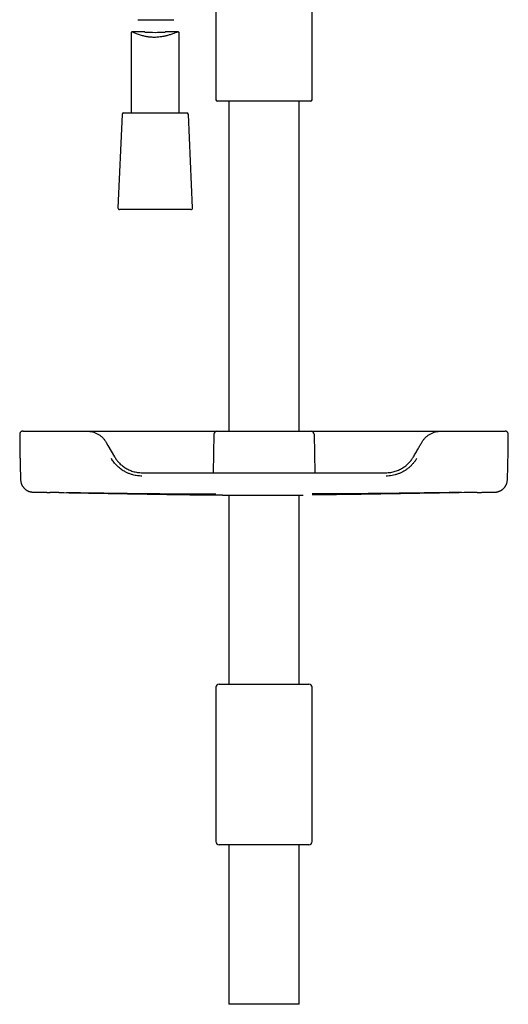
# Model space of a CAD drawing. Header units: millimetres. Extents: x 8 to 827, y 12 to 1643.
# Tile 59 of 134: x 416 to 569, y 883 to 1190. Entities that reach past the tile are written whole.
import ezdxf

# ---------------------------------------------------------------- set-up
doc = ezdxf.new("R2010")
doc.units = ezdxf.units.MM

msp = doc.modelspace()

# ---------------------------------------------------------------- linework, layer by layer
at = {"color": 7, "linetype": 'Continuous', "lineweight": 30}
for p, q in [((507.61, 1165.5), (507.61, 1286.5)), ((477.61, 1248.91), (477.61, 1165.5)), ((453.25, 1190.49), (464.41, 1190.49)), ((451.15, 1186.39), (451.15, 1161.37)), ((455.43, 1186.66), (451.36, 1186.66)), ((465.8, 1186.66), (461.73, 1186.66)), ((466.15, 1161.37), (466.15, 1186.18)), ((507.11, 1165), (478.11, 1165)), ((481.66, 1165), (481.66, 1062)), ((503.56, 1062), (503.56, 1165)), ((448.29, 1160.89), (447.03, 1131.69)), ((448.79, 1161.37), (458.3, 1161.37)), ((458.3, 1161.37), (468.52, 1161.37)), ((470.28, 1131.69), (469.01, 1160.89)), ((469.78, 1131.17), (447.52, 1131.17)), ((476.92, 1061.02), (476.71, 1049)), ((477.92, 1062), (507.3, 1062)), ((508.3, 1061.02), (508.51, 1049)), ((443.35, 1058.5), (443.9, 1057.55)), ((443.9, 1057.55), (445.95, 1054)), ((454.61, 1049), (530.61, 1049)), ((420.7, 1042.95), (420.76, 1042.95)), ((481.66, 1042.04), (481.66, 983)), ((503.56, 983), (503.56, 1042.04)), ((477.61, 982), (477.61, 933.8)), ((478.61, 983), (506.61, 983)), ((507.61, 933.8), (507.61, 982)), ((506.61, 932.8), (478.61, 932.8)), ((481.66, 932.8), (481.66, 883)), ((503.56, 883), (503.56, 932.8)), ((503.56, 883), (481.66, 883))]:
    msp.add_line(p, q, dxfattribs=at)
for centre, radius, start, end in [((458.58, 1233.64), 47.1, 266.1642, 273.8439), ((478.11, 1165.5), 0.5, 180, 270), ((507.11, 1165.5), 0.5, 270, 0), ((448.79, 1160.87), 0.5, 90, 177.5187), ((468.52, 1160.87), 0.5, 2.4813, 90), ((447.52, 1131.67), 0.5, 177.5187, 270), ((469.78, 1131.67), 0.5, 270, 2.4813), ((477.92, 1061), 1, 90, 179), ((507.3, 1061), 1, 1, 90), ((478.61, 982), 1, 90, 180), ((506.61, 982), 1, 0, 90), ((478.61, 933.8), 1, 180, 270), ((506.61, 933.8), 1, 270, 0)]:
    msp.add_arc(centre, radius, start, end, dxfattribs=at)
for points, knots in [([(466.15, 1186.18), (466.15, 1186.21), (466.15, 1186.33), (466.12, 1186.49), (466.02, 1186.6), (465.91, 1186.65), (465.8, 1186.66), (465.67, 1186.65), (465.49, 1186.61), (465.24, 1186.53), (464.89, 1186.4), (464.42, 1186.21), (463.87, 1186), (463.3, 1185.8), (462.77, 1185.64), (462.26, 1185.5), (461.79, 1185.38), (461.24, 1185.26), (460.59, 1185.14), (459.62, 1185.01), (458.4, 1184.94), (457.32, 1185), (456.61, 1185.08), (456.24, 1185.14), (455.86, 1185.2), (455.43, 1185.29), (454.93, 1185.4), (454.34, 1185.56), (453.72, 1185.76), (453.11, 1185.98), (452.56, 1186.21), (452.19, 1186.37), (451.96, 1186.47), (451.82, 1186.53), (451.7, 1186.57), (451.54, 1186.63), (451.36, 1186.67), (451.23, 1186.63), (451.17, 1186.54), (451.15, 1186.46), (451.15, 1186.4), (451.15, 1186.39)], [0, 0, 0, 0, 0.006995, 0.03678, 0.067449, 0.083288, 0.099533, 0.116239, 0.133453, 0.157329, 0.186268, 0.220321, 0.259518, 0.290032, 0.317882, 0.343072, 0.365604, 0.385487, 0.41938, 0.451615, 0.511287, 0.571024, 0.586987, 0.603369, 0.620177, 0.637419, 0.662979, 0.692547, 0.726134, 0.763745, 0.80305, 0.837169, 0.852297, 0.86614, 0.878705, 0.890001, 0.923928, 0.956013, 0.976609, 0.996729, 1, 1, 1, 1]), ([(416.34, 1061), (416.34, 1060.86), (416.35, 1060.56), (416.35, 1060.12), (416.35, 1059.67), (416.35, 1059.25), (416.36, 1058.84), (416.36, 1058.46), (416.36, 1058.1), (416.37, 1057.75), (416.37, 1057.41), (416.38, 1057.1), (416.38, 1056.82), (416.38, 1056.58), (416.39, 1056.37), (416.39, 1056.19), (416.39, 1056.03), (416.39, 1055.89), (416.4, 1055.77), (416.4, 1055.67), (416.4, 1055.57), (416.4, 1055.49), (416.4, 1055.42), (416.4, 1055.34), (416.4, 1055.27), (416.41, 1055.19), (416.41, 1055.09), (416.41, 1054.98), (416.41, 1054.84), (416.41, 1054.68), (416.42, 1054.5), (416.42, 1054.29), (416.43, 1054.07), (416.43, 1053.81), (416.44, 1053.54), (416.44, 1053.24), (416.45, 1052.92), (416.46, 1052.57), (416.47, 1052.17), (416.48, 1051.73), (416.49, 1051.26), (416.5, 1050.76), (416.52, 1050.24), (416.53, 1049.69), (416.55, 1049.13), (416.57, 1048.56), (416.59, 1047.96), (416.61, 1047.37), (416.62, 1046.97), (416.63, 1046.78)], [0, 0, 0, 0, 0.02887, 0.062105, 0.093694, 0.12364, 0.151941, 0.178598, 0.203611, 0.229225, 0.252851, 0.274486, 0.294133, 0.311789, 0.326114, 0.338795, 0.349832, 0.35932, 0.367743, 0.375166, 0.38159, 0.387503, 0.392566, 0.397698, 0.402942, 0.408375, 0.414783, 0.422801, 0.432429, 0.443668, 0.456516, 0.470975, 0.487043, 0.504722, 0.524011, 0.54491, 0.567419, 0.591538, 0.620462, 0.651407, 0.684371, 0.719354, 0.756358, 0.795381, 0.834023, 0.874462, 0.916695, 0.960724, 1, 1, 1, 1]), ([(417.41, 1062), (417.4, 1062), (417.37, 1062), (417.34, 1062), (417.31, 1062), (417.28, 1062), (417.25, 1061.99), (417.23, 1061.99), (417.2, 1061.99), (417.18, 1061.99), (417.16, 1061.98), (417.15, 1061.98), (417.13, 1061.98), (417.11, 1061.97), (417.1, 1061.97), (417.08, 1061.97), (417.07, 1061.96), (417.06, 1061.96), (417.05, 1061.95), (417.04, 1061.95), (417.03, 1061.95), (417.03, 1061.95), (417.02, 1061.95), (417.02, 1061.95), (417.02, 1061.94), (417.01, 1061.94), (417, 1061.94), (416.95, 1061.92), (416.87, 1061.88), (416.78, 1061.83), (416.7, 1061.77), (416.64, 1061.71), (416.57, 1061.64), (416.5, 1061.54), (416.44, 1061.43), (416.39, 1061.3), (416.35, 1061.15), (416.35, 1061.05), (416.35, 1061)], [0, 0, 0, 0, 0.081142, 0.157798, 0.22997, 0.297657, 0.36086, 0.419578, 0.470834, 0.518103, 0.561386, 0.600682, 0.635992, 0.665755, 0.691945, 0.714563, 0.733613, 0.7491, 0.761036, 0.767672, 0.772353, 0.773984, 0.775175, 0.775628, 0.776009, 0.777927, 0.779438, 0.782148, 0.804587, 0.827926, 0.840736, 0.856294, 0.874615, 0.895591, 0.919008, 0.944535, 0.971719, 1, 1, 1, 1]), ([(417.41, 1062), (417.39, 1062), (417.34, 1062), (417.34, 1062), (417.4, 1062), (417.54, 1062), (417.73, 1062), (417.9, 1062), (417.96, 1062), (417.99, 1062), (418.01, 1062), (418.03, 1062), (418.05, 1062), (418.1, 1062), (418.17, 1062), (418.26, 1062), (418.34, 1062), (418.41, 1062), (418.47, 1062), (418.51, 1062), (418.56, 1062), (418.61, 1062), (418.68, 1062), (418.78, 1062), (418.9, 1062), (419.03, 1062), (419.16, 1062), (419.3, 1062), (419.54, 1062), (419.94, 1062), (420.57, 1062), (421.32, 1062), (422.17, 1062), (423.13, 1062), (424.19, 1062), (425.34, 1062), (426.57, 1062), (427.88, 1062), (429.28, 1062), (430.75, 1062), (432.28, 1062), (433.89, 1062), (435.55, 1062), (436.71, 1062), (437.29, 1062)], [0, 0, 0, 0, 0.041495, 0.09555, 0.14983, 0.204357, 0.27675, 0.308767, 0.312967, 0.317169, 0.321374, 0.325579, 0.329787, 0.333997, 0.351241, 0.366944, 0.381107, 0.39373, 0.400876, 0.407414, 0.413344, 0.419559, 0.428628, 0.441758, 0.454452, 0.466715, 0.478548, 0.489956, 0.500944, 0.534037, 0.567085, 0.600221, 0.633581, 0.667293, 0.70092, 0.734239, 0.767378, 0.800468, 0.833639, 0.866778, 0.899856, 0.933002, 0.966342, 1, 1, 1, 1]), ([(437.29, 1062), (437.89, 1061.96), (439.08, 1061.87), (440.5, 1061.27), (441.53, 1060.6), (442.23, 1059.99), (442.85, 1059.29), (443.19, 1058.76), (443.35, 1058.5)], [0, 0, 0, 0, 0.250957, 0.500377, 0.625118, 0.74988, 0.874796, 1, 1, 1, 1]), ([(437.35, 1062), (437.39, 1062), (437.69, 1062), (438.26, 1062), (439.05, 1062), (439.85, 1062), (440.64, 1062), (441.4, 1062), (442.15, 1062), (442.91, 1062), (443.67, 1062), (444.44, 1062), (445.21, 1062), (445.98, 1062), (447.03, 1062), (448.37, 1062), (449.99, 1062), (452.03, 1062), (454.5, 1062), (457.39, 1062), (460.36, 1062), (463.39, 1062), (466.5, 1062), (469.61, 1062), (472.72, 1062), (474.8, 1062), (475.83, 1062)], [0, 0, 0, 0, 0.003468, 0.025174, 0.046861, 0.068547, 0.090251, 0.109981, 0.12977, 0.14962, 0.169529, 0.189487, 0.209483, 0.229483, 0.249478, 0.291365, 0.333244, 0.375119, 0.449886, 0.524645, 0.599401, 0.679497, 0.759599, 0.839713, 0.919845, 1, 1, 1, 1]), ([(475.83, 1062), (475.9, 1062), (476.04, 1062), (476.25, 1062), (476.45, 1062), (476.64, 1062), (476.82, 1062), (476.99, 1062), (477.15, 1062), (477.3, 1062), (477.44, 1062), (477.56, 1062), (477.67, 1062), (477.76, 1062), (477.83, 1062), (477.88, 1062), (477.92, 1062), (477.92, 1062), (477.92, 1062)], [0, 0, 0, 0, 0.0650315, 0.1289414, 0.1920387, 0.2545678, 0.3167153, 0.3775164, 0.4381786, 0.4987737, 0.5593608, 0.6212354, 0.6832353, 0.7454574, 0.8080351, 0.8711488, 0.9350364, 1, 1, 1, 1]), ([(507.3, 1062), (507.3, 1062), (507.3, 1062), (507.34, 1062), (507.39, 1062), (507.46, 1062), (507.55, 1062), (507.66, 1062), (507.78, 1062), (507.91, 1062), (508.06, 1062), (508.22, 1062), (508.4, 1062), (508.58, 1062), (508.77, 1062), (508.97, 1062), (509.18, 1062), (509.32, 1062), (509.39, 1062)], [0, 0, 0, 0, 0.0650362, 0.1289477, 0.1920446, 0.254572, 0.3167174, 0.3775165, 0.4381773, 0.4987717, 0.559359, 0.6212347, 0.6832362, 0.7454602, 0.8080394, 0.8711538, 0.9350402, 1, 1, 1, 1]), ([(509.39, 1062), (510.35, 1062), (512.28, 1062), (515.18, 1062), (518.07, 1062), (520.97, 1062), (523.86, 1062), (526.92, 1062), (530.15, 1062), (533.54, 1062), (536.94, 1062), (539.2, 1062), (540.33, 1062)], [0, 0, 0, 0, 0.0933759, 0.1867254, 0.2800548, 0.3733701, 0.4666773, 0.5599826, 0.6699548, 0.7799422, 0.8899541, 1, 1, 1, 1]), ([(540.33, 1062), (541.09, 1062), (542.6, 1062), (544.81, 1062), (546.56, 1062), (547.55, 1062), (547.86, 1062)], [0, 0, 0, 0, 0.294387, 0.585111, 0.873906, 1, 1, 1, 1]), ([(541.87, 1058.5), (542.03, 1058.76), (542.36, 1059.29), (542.98, 1059.98), (543.68, 1060.59), (544.7, 1061.26), (546.13, 1061.87), (547.33, 1061.96), (547.93, 1062)], [0, 0, 0, 0, 0.1244054, 0.2487619, 0.3731982, 0.4978429, 0.7477347, 1, 1, 1, 1]), ([(547.93, 1062), (548.66, 1062), (550.1, 1062), (552.16, 1062), (554.12, 1062), (555.97, 1062), (557.71, 1062), (559.33, 1062), (560.81, 1062), (562.14, 1062), (563.24, 1062), (564.14, 1062), (564.7, 1062), (565.03, 1062), (565.2, 1062), (565.36, 1062), (565.51, 1062), (565.65, 1062), (565.83, 1062), (566.05, 1062), (566.28, 1062), (566.51, 1062), (566.73, 1062), (566.93, 1062), (567.17, 1062), (567.42, 1062), (567.61, 1062), (567.73, 1062), (567.8, 1062), (567.85, 1062), (567.87, 1062), (567.87, 1062), (567.87, 1062)], [0, 0, 0, 0, 0.044964, 0.089425, 0.133659, 0.177945, 0.222563, 0.267784, 0.312539, 0.356795, 0.400824, 0.437835, 0.475042, 0.48484, 0.494666, 0.504522, 0.51441, 0.524334, 0.534297, 0.554611, 0.578897, 0.607181, 0.639482, 0.673579, 0.701273, 0.767013, 0.832972, 0.866433, 0.899862, 0.933263, 0.966641, 1, 1, 1, 1]), ([(568.87, 1061), (568.87, 1061.04), (568.87, 1061.14), (568.84, 1061.27), (568.8, 1061.38), (568.75, 1061.48), (568.7, 1061.57), (568.65, 1061.63), (568.6, 1061.69), (568.53, 1061.76), (568.46, 1061.81), (568.39, 1061.86), (568.35, 1061.88), (568.3, 1061.9), (568.26, 1061.92), (568.21, 1061.94), (568.17, 1061.96), (568.11, 1061.97), (568.04, 1061.99), (567.96, 1062), (567.9, 1062), (567.87, 1062)], [0, 0, 0, 0, 0.080309, 0.156106, 0.225913, 0.288561, 0.343209, 0.389314, 0.430433, 0.471531, 0.553244, 0.580261, 0.607109, 0.636542, 0.663299, 0.694895, 0.731748, 0.774093, 0.839291, 0.914593, 1, 1, 1, 1]), ([(568.59, 1046.79), (568.63, 1047.96), (568.71, 1050.32), (568.79, 1053.89), (568.85, 1057.46), (568.87, 1059.83), (568.87, 1061)], [0, 0, 0, 0, 0.2469287, 0.4999549, 0.7529819, 1, 1, 1, 1]), ([(539.27, 1054), (539.51, 1054.42), (540, 1055.26), (540.67, 1056.43), (541.3, 1057.51), (541.68, 1058.17), (541.87, 1058.5)], [0, 0, 0, 0, 0.279999, 0.560012, 0.780013, 1, 1, 1, 1]), ([(454.51, 1047.97), (454.03, 1047.98), (453.07, 1048.02), (451.82, 1048.28), (450.76, 1048.62), (449.87, 1048.99), (448.86, 1049.53), (447.77, 1050.24), (446.67, 1051.19), (445.71, 1052.27), (445.2, 1053.07), (444.95, 1053.48)], [0, 0, 0, 0, 0.1247622, 0.2481954, 0.3308627, 0.4145572, 0.4998991, 0.6279177, 0.7523683, 0.8756099, 1, 1, 1, 1]), ([(445.95, 1054), (446.15, 1053.68), (446.55, 1053.04), (447.31, 1052.14), (448.2, 1051.29), (449.23, 1050.53), (450.41, 1049.89), (451.71, 1049.4), (453.13, 1049.06), (454.11, 1049.02), (454.61, 1049)], [0, 0, 0, 0, 0.106372, 0.218054, 0.335053, 0.457375, 0.585027, 0.718012, 0.856336, 1, 1, 1, 1]), ([(530.61, 1049), (531.13, 1049.02), (532.14, 1049.07), (533.59, 1049.42), (534.91, 1049.93), (536.08, 1050.59), (537.1, 1051.36), (537.97, 1052.2), (538.7, 1053.07), (539.08, 1053.7), (539.27, 1054)], [0, 0, 0, 0, 0.14846, 0.29021, 0.425253, 0.553591, 0.675229, 0.790172, 0.898427, 1, 1, 1, 1]), ([(540.27, 1053.48), (540.1, 1053.21), (539.77, 1052.66), (539.18, 1051.91), (538.53, 1051.2), (537.82, 1050.56), (537.04, 1049.97), (536.22, 1049.45), (535.35, 1048.99), (534.46, 1048.62), (533.55, 1048.33), (532.62, 1048.12), (531.67, 1047.99), (531.03, 1047.97), (530.71, 1047.97)], [0, 0, 0, 0, 0.083386, 0.165877, 0.248128, 0.330805, 0.414582, 0.500121, 0.585418, 0.669074, 0.751712, 0.833978, 0.916525, 1, 1, 1, 1]), ([(416.63, 1046.8), (416.63, 1046.7), (416.64, 1046.49), (416.69, 1046.19), (416.76, 1045.9), (416.84, 1045.63), (416.94, 1045.38), (417.04, 1045.16), (417.16, 1044.95), (417.27, 1044.76), (417.38, 1044.6), (417.5, 1044.45), (417.62, 1044.3), (417.75, 1044.16), (417.88, 1044.04), (418.02, 1043.91), (418.17, 1043.78), (418.34, 1043.66), (418.49, 1043.56), (418.62, 1043.48), (418.74, 1043.42), (418.86, 1043.36), (419, 1043.29), (419.15, 1043.23), (419.33, 1043.16), (419.5, 1043.11), (419.68, 1043.06), (419.86, 1043.02), (420.04, 1042.99), (420.22, 1042.97), (420.41, 1042.95), (420.53, 1042.95), (420.59, 1042.95)], [0, 0, 0, 0, 0.043221, 0.085185, 0.125623, 0.16429, 0.200971, 0.235483, 0.267672, 0.297416, 0.324618, 0.349208, 0.376434, 0.402128, 0.426911, 0.45078, 0.481184, 0.509997, 0.537276, 0.556977, 0.577307, 0.598594, 0.620962, 0.652644, 0.686645, 0.723128, 0.762227, 0.804046, 0.84867, 0.896168, 0.946595, 1, 1, 1, 1]), ([(564.6, 1042.95), (564.61, 1042.95), (564.65, 1042.95), (564.7, 1042.95), (564.75, 1042.95), (564.81, 1042.96), (564.85, 1042.96), (564.89, 1042.96), (564.92, 1042.96), (564.94, 1042.97), (564.97, 1042.97), (565, 1042.97), (565.02, 1042.97), (565.05, 1042.98), (565.08, 1042.98), (565.12, 1042.98), (565.15, 1042.99), (565.18, 1042.99), (565.21, 1043), (565.26, 1043.01), (565.34, 1043.02), (565.44, 1043.04), (565.56, 1043.07), (565.7, 1043.11), (565.86, 1043.15), (566.04, 1043.22), (566.24, 1043.3), (566.41, 1043.39), (566.56, 1043.47), (566.69, 1043.54), (566.81, 1043.62), (566.93, 1043.7), (567.05, 1043.8), (567.18, 1043.9), (567.32, 1044.03), (567.47, 1044.17), (567.61, 1044.33), (567.76, 1044.5), (567.89, 1044.69), (568.03, 1044.89), (568.15, 1045.12), (568.27, 1045.36), (568.37, 1045.63), (568.46, 1045.9), (568.52, 1046.2), (568.57, 1046.5), (568.58, 1046.7), (568.59, 1046.81)], [0, 0, 0, 0, 0.037121, 0.076683, 0.118692, 0.16318, 0.210154, 0.230461, 0.251201, 0.272374, 0.29398, 0.31602, 0.337551, 0.356341, 0.372328, 0.38557, 0.393763, 0.400549, 0.406068, 0.41058, 0.42093, 0.43131, 0.447746, 0.462631, 0.477785, 0.5011, 0.524415, 0.547686, 0.563284, 0.578836, 0.594332, 0.609762, 0.625988, 0.643926, 0.663853, 0.685754, 0.7096, 0.732928, 0.757778, 0.784083, 0.811765, 0.840723, 0.87084, 0.901984, 0.934003, 0.966733, 1, 1, 1, 1]), ([(420.6, 1042.95), (420.66, 1042.95), (420.81, 1042.94), (421.05, 1042.94), (421.32, 1042.94), (421.63, 1042.93), (421.99, 1042.93), (422.37, 1042.92), (422.75, 1042.91), (423.12, 1042.91), (423.48, 1042.9), (423.82, 1042.9), (424.12, 1042.89), (424.41, 1042.89), (424.68, 1042.89), (424.95, 1042.88), (425.28, 1042.88), (425.55, 1042.87), (425.74, 1042.87), (425.78, 1042.87)], [0, 0, 0, 0, 0.038433, 0.086782, 0.138318, 0.193097, 0.267946, 0.343029, 0.416838, 0.488223, 0.557184, 0.623151, 0.6812, 0.735152, 0.785906, 0.83818, 0.892636, 0.975912, 1, 1, 1, 1]), ([(420.67, 1042.95), (420.65, 1042.95), (420.6, 1042.95), (420.61, 1042.95), (420.61, 1042.95)], [0, 0, 0, 0, 0.291525, 1, 1, 1, 1]), ([(420.67, 1042.95), (420.69, 1042.95), (420.77, 1042.95), (420.9, 1042.94), (421.05, 1042.94), (421.21, 1042.94), (421.38, 1042.94), (421.57, 1042.93), (421.76, 1042.93), (421.95, 1042.93), (422.12, 1042.92), (422.25, 1042.92), (422.34, 1042.92), (422.41, 1042.92), (422.45, 1042.92), (422.47, 1042.92), (422.47, 1042.92), (422.47, 1042.92)], [0, 0, 0, 0, 0.036513, 0.09817, 0.162911, 0.231512, 0.314955, 0.404814, 0.501569, 0.605605, 0.716937, 0.782912, 0.841817, 0.894359, 0.941536, 0.984715, 1, 1, 1, 1]), ([(425.78, 1042.87), (425.79, 1042.87), (425.8, 1042.87), (425.82, 1042.87), (425.82, 1042.87)], [0, 0, 0, 0, 0.756647, 1, 1, 1, 1]), ([(428.61, 1042.82), (428.48, 1042.83), (428.23, 1042.83), (427.86, 1042.84), (427.5, 1042.84), (427.16, 1042.85), (426.84, 1042.85), (426.56, 1042.86), (426.31, 1042.86), (426.1, 1042.86), (425.93, 1042.87), (425.83, 1042.87), (425.79, 1042.87), (425.78, 1042.87)], [0, 0, 0, 0, 0.096103, 0.191496, 0.286529, 0.381494, 0.476672, 0.572392, 0.668251, 0.76376, 0.859063, 0.954209, 1, 1, 1, 1]), ([(428.61, 1042.82), (432.69, 1042.75), (440.86, 1042.62), (451.75, 1042.42), (461.27, 1042.27), (469.44, 1042.15), (474.88, 1042.1), (477.6, 1042.07)], [0, 0, 0, 0, 0.2500064, 0.5000137, 0.6666814, 0.8333438, 1, 1, 1, 1]), ([(430.92, 1042.85), (434.81, 1042.79), (442.59, 1042.68), (454.27, 1042.52), (465.94, 1042.43), (473.72, 1042.42), (477.61, 1042.41)], [0, 0, 0, 0, 0.250012, 0.500018, 0.750013, 1, 1, 1, 1]), ([(554.3, 1042.85), (549.11, 1042.77), (538.74, 1042.62), (523.18, 1042.44), (512.8, 1042.42), (507.61, 1042.41)], [0, 0, 0, 0, 0.3332701, 0.6666501, 1, 1, 1, 1]), ([(556.61, 1042.82), (552.53, 1042.75), (544.36, 1042.61), (532.12, 1042.39), (519.87, 1042.2), (511.7, 1042.11), (507.62, 1042.07)], [0, 0, 0, 0, 0.249949, 0.499927, 0.749941, 1, 1, 1, 1]), ([(559.17, 1042.86), (559.15, 1042.86), (559.08, 1042.86), (558.91, 1042.86), (558.66, 1042.86), (558.38, 1042.85), (558.06, 1042.85), (557.72, 1042.84), (557.36, 1042.84), (556.99, 1042.83), (556.74, 1042.83), (556.61, 1042.82)], [0, 0, 0, 0, 0.040855, 0.160798, 0.281179, 0.401387, 0.520914, 0.640172, 0.759516, 0.879312, 1, 1, 1, 1]), ([(559.17, 1042.86), (559.29, 1042.87), (559.54, 1042.87), (559.92, 1042.88), (560.31, 1042.88), (560.77, 1042.89), (561.31, 1042.9), (561.9, 1042.91), (562.49, 1042.92), (563.07, 1042.93), (563.64, 1042.93), (564.11, 1042.94), (564.39, 1042.95), (564.49, 1042.95)], [0, 0, 0, 0, 0.0650105, 0.1344371, 0.2062922, 0.2803277, 0.3950592, 0.5063581, 0.6142308, 0.7280112, 0.8377331, 0.9434076, 1, 1, 1, 1]), ([(559.37, 1042.87), (559.38, 1042.87), (559.4, 1042.87), (559.42, 1042.87), (559.43, 1042.87)], [0, 0, 0, 0, 0.184386, 1, 1, 1, 1]), ([(559.48, 1042.87), (559.49, 1042.87), (559.51, 1042.87), (559.49, 1042.87), (559.45, 1042.87), (559.43, 1042.87)], [0, 0, 0, 0, 0.355045, 0.757796, 1, 1, 1, 1]), ([(563.22, 1042.93), (563.22, 1042.93), (563.22, 1042.93), (563.23, 1042.93), (563.25, 1042.93), (563.27, 1042.93), (563.31, 1042.93), (563.37, 1042.93), (563.47, 1042.93), (563.59, 1042.93), (563.75, 1042.93), (563.93, 1042.94), (564.12, 1042.94), (564.28, 1042.94), (564.42, 1042.95), (564.52, 1042.95), (564.55, 1042.95)], [0, 0, 0, 0, 0.024027, 0.053182, 0.080911, 0.108373, 0.13676, 0.167154, 0.254549, 0.339446, 0.421607, 0.604617, 0.70719, 0.813007, 0.924589, 1, 1, 1, 1]), ([(477.6, 1042.07), (477.69, 1042.07), (477.86, 1042.07), (478.11, 1042.07), (478.35, 1042.07), (478.59, 1042.06), (478.83, 1042.06), (479.05, 1042.06), (479.25, 1042.06), (479.45, 1042.06), (479.63, 1042.05), (479.8, 1042.05), (479.96, 1042.05), (480.09, 1042.05), (480.21, 1042.05), (480.3, 1042.05), (480.38, 1042.05), (480.43, 1042.05), (480.46, 1042.05), (480.46, 1042.05), (480.47, 1042.05)], [0, 0, 0, 0, 0.057389, 0.114267, 0.171243, 0.228242, 0.285042, 0.340815, 0.396791, 0.452761, 0.508519, 0.565336, 0.622339, 0.679309, 0.736047, 0.792909, 0.848905, 0.904836, 0.960547, 1, 1, 1, 1]), ([(480.47, 1042.05), (480.53, 1042.05), (480.69, 1042.05), (480.93, 1042.04), (481.17, 1042.04), (481.41, 1042.04), (481.73, 1042.04), (482.13, 1042.04), (482.63, 1042.03), (483.13, 1042.03), (483.64, 1042.03), (484.16, 1042.02), (484.68, 1042.02), (485.22, 1042.02), (485.69, 1042.01), (486.08, 1042.01), (486.4, 1042.01), (486.72, 1042.01), (487.04, 1042.01), (487.37, 1042.01), (487.69, 1042.01), (488.1, 1042.01), (488.61, 1042), (489.2, 1042), (489.8, 1042), (490.43, 1042), (491.08, 1042), (491.75, 1042), (492.43, 1042), (493.1, 1042), (493.78, 1042), (494.45, 1042), (495.13, 1042), (495.8, 1042), (496.47, 1042), (497.11, 1042.01), (497.64, 1042.01), (498.06, 1042.01), (498.38, 1042.01), (498.7, 1042.01), (499.02, 1042.01), (499.36, 1042.01), (499.71, 1042.02), (500.05, 1042.02), (500.38, 1042.02), (500.72, 1042.02), (501.06, 1042.02), (501.45, 1042.02), (501.89, 1042.03), (502.38, 1042.03), (502.86, 1042.03), (503.28, 1042.04), (503.63, 1042.04), (503.91, 1042.04), (504.19, 1042.04), (504.47, 1042.05), (504.66, 1042.05), (504.76, 1042.05)], [0, 0, 0, 0, 0.0084, 0.019424, 0.029484, 0.039005, 0.048617, 0.068452, 0.088969, 0.110021, 0.131004, 0.151911, 0.173163, 0.195652, 0.218178, 0.231657, 0.244343, 0.257577, 0.270875, 0.284177, 0.297486, 0.310802, 0.335241, 0.359719, 0.384135, 0.409708, 0.436719, 0.464569, 0.492389, 0.520209, 0.547933, 0.575702, 0.60353, 0.631428, 0.659363, 0.685855, 0.710966, 0.724261, 0.737586, 0.750889, 0.763675, 0.77746, 0.792671, 0.806263, 0.819743, 0.833725, 0.847857, 0.861498, 0.882261, 0.902243, 0.921926, 0.941723, 0.953635, 0.964948, 0.976283, 0.988146, 1, 1, 1, 1]), ([(504.76, 1042.05), (504.76, 1042.05), (504.76, 1042.05), (504.79, 1042.05), (504.82, 1042.05), (504.83, 1042.05)], [0, 0, 0, 0, 0.206718, 0.708478, 1, 1, 1, 1])]:
    msp.add_open_spline(points, degree=3, knots=knots, dxfattribs=at)

doc.saveas('drawing.dxf')
